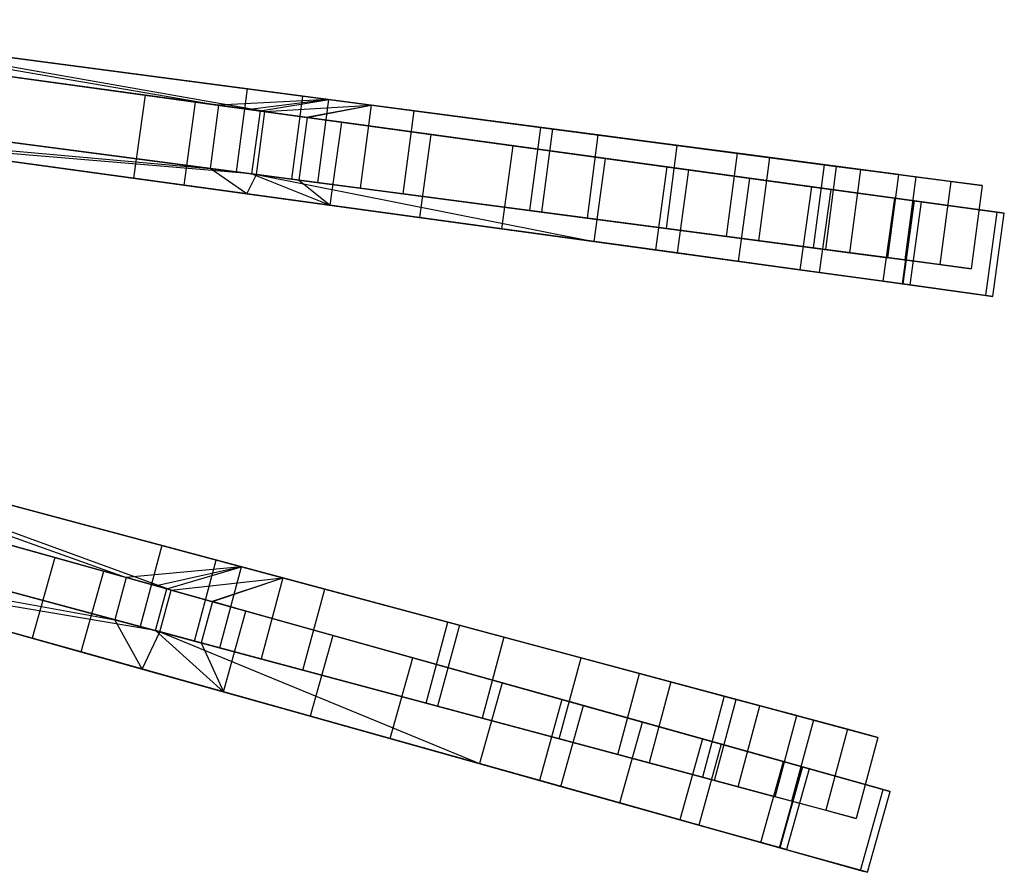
# Model space of a CAD drawing. Extents: x 0.2 to 26, y -12.8 to 12.8.
# Tile 81 of 97: x 22.9 to 25.9, y -3.6 to -1.1. Entities that reach past the tile are written whole.
import ezdxf

# ---------------------------------------------------------------- set-up
doc = ezdxf.new("R2010")
doc.units = 0
doc.header["$LTSCALE"] = 2.54
doc.layers.get('0').update_dxf_attribs({"color": 13, "linetype": 'CONTINUOUS'})

# ---------------------------------------------------------------- blocks, each defined once
blk = doc.blocks.new('PUKET-M-11161_B_STL')
at = {"color": 0}
for p, q in [((22.033, -1.0517, 18.7313), (23.839, -1.2895, 23.9816)), ((22.033, -1.0517, 18.7313), (23.839, -1.2895, 23.9816)), ((22.033, -1.0517, 18.7313), (23.5102, -1.3065, 23.0436)), ((22.033, -1.0517, 18.7313), (23.5102, -1.3065, 23.0436)), ((23.9651, -1.3061, 23.5806), (22.2859, -1.085, 18.7072)), ((23.6481, -1.3254, 22.6856), (22.2859, -1.085, 18.7072)), ((23.6481, -1.3254, 22.6856), (22.2859, -1.085, 18.7072)), ((23.9651, -1.3061, 23.5806), (22.2859, -1.085, 18.7072)), ((23.291, -1.2764, 5.4137), (22.0837, -1.1104, 4.1609)), ((23.291, -1.2764, 5.4137), (22.0837, -1.1104, 4.1609)), ((22.4377, -1.105, 41.6555), (23.5951, -1.2574, 40.3365)), ((22.4377, -1.105, 41.6555), (23.5951, -1.2574, 40.3365)), ((22.2083, -1.1275, 3.9391), (23.4415, -1.297, 5.2039)), ((22.2083, -1.1275, 3.9391), (23.4415, -1.297, 5.2039)), ((23.5102, -1.3065, 23.0436), (22.2577, -1.1343, 26.384)), ((23.5102, -1.3065, 23.0436), (22.2577, -1.1343, 26.384)), ((23.761, -1.2792, 39.6442), (22.687, -1.1378, 41.0515)), ((23.761, -1.2792, 39.6442), (22.687, -1.1378, 41.0515)), ((22.5052, -1.1683, 26.4259), (23.6347, -1.3236, 23.4042)), ((22.5052, -1.1683, 26.4259), (23.6347, -1.3236, 23.4042)), ((23.5951, -1.2574, 40.3365), (23.5625, -1.5052, 40.3365)), ((23.5951, -1.2574, 40.3365), (23.5625, -1.5052, 40.3365)), ((23.5951, -1.2574, 40.3365), (24.5051, -1.3772, 38.8029)), ((23.5951, -1.2574, 40.3365), (24.5051, -1.3772, 38.8029)), ((23.291, -1.2764, 5.4137), (23.257, -1.524, 5.4137)), ((23.291, -1.2764, 5.4137), (23.257, -1.524, 5.4137)), ((24.1431, -1.3935, 6.6782), (23.291, -1.2764, 5.4137)), ((24.1431, -1.3935, 6.6782), (23.291, -1.2764, 5.4137)), ((23.839, -1.2895, 23.9816), (23.5102, -1.3065, 23.0436)), ((23.839, -1.2895, 23.9816), (23.5102, -1.3065, 23.0436)), ((23.839, -1.2895, 23.9816), (23.6032, -1.3193, 23.3126)), ((23.839, -1.2895, 23.9816), (23.6032, -1.3193, 23.3126)), ((23.6347, -1.3236, 23.4042), (23.839, -1.2895, 23.9816)), ((23.6347, -1.3236, 23.4042), (23.839, -1.2895, 23.9816)), ((23.7284, -1.5271, 39.6442), (23.761, -1.2792, 39.6442)), ((23.7284, -1.5271, 39.6442), (23.761, -1.2792, 39.6442)), ((24.47, -1.3725, 38.2816), (23.761, -1.2792, 39.6442)), ((24.47, -1.3725, 38.2816), (23.761, -1.2792, 39.6442)), ((23.8064, -1.5373, 23.9816), (23.839, -1.2895, 23.9816)), ((23.8064, -1.5373, 23.9816), (23.839, -1.2895, 23.9816)), ((23.839, -1.2895, 23.9816), (24.0931, -1.3229, 24.7519)), ((23.839, -1.2895, 23.9816), (24.0931, -1.3229, 24.7519)), ((22.0004, -1.2996, 18.7313), (23.4849, -1.495, 23.0421)), ((22.0004, -1.2996, 18.7313), (23.4849, -1.495, 23.0421)), ((23.4075, -1.5447, 5.2039), (23.4415, -1.297, 5.2039)), ((23.4075, -1.5447, 5.2039), (23.4415, -1.297, 5.2039)), ((23.4415, -1.297, 5.2039), (24.3884, -1.4272, 6.6081)), ((23.4415, -1.297, 5.2039), (24.3884, -1.4272, 6.6081)), ((23.5102, -1.3065, 23.0436), (23.4849, -1.495, 23.0421)), ((23.5102, -1.3065, 23.0436), (23.4849, -1.495, 23.0421)), ((23.6032, -1.3193, 23.3126), (23.5102, -1.3065, 23.0436)), ((23.6032, -1.3193, 23.3126), (23.5102, -1.3065, 23.0436)), ((23.6347, -1.3236, 23.4042), (23.6032, -1.3193, 23.3126)), ((23.6347, -1.3236, 23.4042), (23.6032, -1.3193, 23.3126)), ((23.6481, -1.3254, 22.6856), (23.9651, -1.3061, 23.5806)), ((23.6481, -1.3254, 22.6856), (23.9651, -1.3061, 23.5806)), ((23.7712, -1.3424, 23.0398), (23.9651, -1.3061, 23.5806)), ((23.7712, -1.3424, 23.0398), (23.9651, -1.3061, 23.5806)), ((23.7743, -1.3428, 23.0487), (23.9651, -1.3061, 23.5806)), ((23.7743, -1.3428, 23.0487), (23.9651, -1.3061, 23.5806)), ((23.9651, -1.3061, 23.5806), (23.9325, -1.5539, 23.5806)), ((23.9651, -1.3061, 23.5806), (23.9325, -1.5539, 23.5806)), ((24.6408, -1.395, 25.6764), (23.9651, -1.3061, 23.5806)), ((24.6408, -1.395, 25.6764), (23.9651, -1.3061, 23.5806)), ((22.2533, -1.3329, 18.7072), (23.6228, -1.5132, 22.6841)), ((22.2533, -1.3329, 18.7072), (23.6228, -1.5132, 22.6841)), ((23.6095, -1.5114, 23.4027), (23.6347, -1.3236, 23.4042)), ((23.6095, -1.5114, 23.4027), (23.6347, -1.3236, 23.4042)), ((23.6228, -1.5132, 22.6841), (23.6481, -1.3254, 22.6856)), ((23.6228, -1.5132, 22.6841), (23.6481, -1.3254, 22.6856)), ((23.6481, -1.3254, 22.6856), (24.662, -1.4648, 19.5881)), ((23.6481, -1.3254, 22.6856), (24.662, -1.4648, 19.5881)), ((23.6481, -1.3254, 22.6856), (23.7712, -1.3424, 23.0398)), ((23.6481, -1.3254, 22.6856), (23.7712, -1.3424, 23.0398)), ((23.7743, -1.3428, 23.0487), (23.7492, -1.5298, 23.0472)), ((23.7743, -1.3428, 23.0487), (23.7492, -1.5298, 23.0472)), ((23.7712, -1.3424, 23.0398), (23.7743, -1.3428, 23.0487)), ((23.7712, -1.3424, 23.0398), (23.7743, -1.3428, 23.0487)), ((23.8771, -1.3569, 22.781), (23.7743, -1.3428, 23.0487)), ((23.8771, -1.3569, 22.781), (23.7743, -1.3428, 23.0487)), ((24.0605, -1.5708, 24.7519), (24.0931, -1.3229, 24.7519)), ((24.0605, -1.5708, 24.7519), (24.0931, -1.3229, 24.7519)), ((24.0931, -1.3229, 24.7519), (24.8772, -1.4261, 27.4863)), ((24.0931, -1.3229, 24.7519), (24.8772, -1.4261, 27.4863)), ((23.257, -1.524, 5.4137), (22.0497, -1.3581, 4.1609)), ((23.257, -1.524, 5.4137), (22.0497, -1.3581, 4.1609)), ((23.4075, -1.5447, 5.2039), (22.1743, -1.3752, 3.9391)), ((23.4075, -1.5447, 5.2039), (22.1743, -1.3752, 3.9391)), ((23.5625, -1.5052, 40.3365), (22.4051, -1.3528, 41.6555)), ((23.5625, -1.5052, 40.3365), (22.4051, -1.3528, 41.6555)), ((23.843, -1.6046, 22.781), (23.8771, -1.3569, 22.781)), ((23.843, -1.6046, 22.781), (23.8771, -1.3569, 22.781)), ((24.9118, -1.4991, 19.6141), (23.8771, -1.3569, 22.781)), ((24.9118, -1.4991, 19.6141), (23.8771, -1.3569, 22.781)), ((24.4373, -1.6204, 38.2816), (24.47, -1.3725, 38.2816)), ((24.4373, -1.6204, 38.2816), (24.47, -1.3725, 38.2816)), ((25.0566, -1.4498, 36.5685), (24.47, -1.3725, 38.2816)), ((25.0566, -1.4498, 36.5685), (24.47, -1.3725, 38.2816)), ((24.5051, -1.3772, 38.8029), (24.4725, -1.625, 38.8029)), ((24.5051, -1.3772, 38.8029), (24.4725, -1.625, 38.8029)), ((24.5051, -1.3772, 38.8029), (25.1521, -1.4623, 37.1388)), ((24.5051, -1.3772, 38.8029), (25.1521, -1.4623, 37.1388)), ((22.2237, -1.382, 26.384), (23.5939, -1.5703, 22.7384)), ((22.2237, -1.382, 26.384), (23.5939, -1.5703, 22.7384)), ((22.2237, -1.382, 26.384), (23.4849, -1.495, 23.0421)), ((22.2237, -1.382, 26.384), (23.4849, -1.495, 23.0421)), ((22.6544, -1.3857, 41.0515), (23.7284, -1.5271, 39.6442)), ((22.6544, -1.3857, 41.0515), (23.7284, -1.5271, 39.6442)), ((24.1431, -1.3935, 6.6782), (24.1091, -1.6411, 6.6782)), ((24.1431, -1.3935, 6.6782), (24.1091, -1.6411, 6.6782)), ((24.846, -1.4901, 8.2077), (24.1431, -1.3935, 6.6782)), ((24.846, -1.4901, 8.2077), (24.1431, -1.3935, 6.6782)), ((24.6408, -1.395, 25.6764), (24.6082, -1.6429, 25.6764)), ((24.6408, -1.395, 25.6764), (24.6082, -1.6429, 25.6764)), ((25.3148, -1.4838, 28.2979), (24.6408, -1.395, 25.6764)), ((25.3148, -1.4838, 28.2979), (24.6408, -1.395, 25.6764)), ((23.6095, -1.5114, 23.4027), (22.4711, -1.416, 26.4259)), ((23.6095, -1.5114, 23.4027), (22.4711, -1.416, 26.4259)), ((22.4711, -1.416, 26.4259), (23.843, -1.6046, 22.781)), ((22.4711, -1.416, 26.4259), (23.843, -1.6046, 22.781)), ((24.3543, -1.6749, 6.6081), (24.3884, -1.4272, 6.6081)), ((24.3543, -1.6749, 6.6081), (24.3884, -1.4272, 6.6081)), ((24.3884, -1.4272, 6.6081), (25.0931, -1.524, 8.162)), ((24.3884, -1.4272, 6.6081), (25.0931, -1.524, 8.162)), ((24.8446, -1.674, 27.4863), (24.8772, -1.4261, 27.4863)), ((24.8446, -1.674, 27.4863), (24.8772, -1.4261, 27.4863)), ((24.8772, -1.4261, 27.4863), (25.352, -1.4887, 29.9618)), ((24.8772, -1.4261, 27.4863), (25.352, -1.4887, 29.9618)), ((24.662, -1.4648, 19.5881), (24.628, -1.7125, 19.5881)), ((24.662, -1.4648, 19.5881), (24.628, -1.7125, 19.5881)), ((24.662, -1.4648, 19.5881), (25.2768, -1.5493, 16.8642)), ((24.662, -1.4648, 19.5881), (25.2768, -1.5493, 16.8642)), ((25.0239, -1.6976, 36.5685), (25.0566, -1.4498, 36.5685)), ((25.0239, -1.6976, 36.5685), (25.0566, -1.4498, 36.5685)), ((25.4239, -1.4981, 34.63), (25.0566, -1.4498, 36.5685)), ((25.4239, -1.4981, 34.63), (25.0566, -1.4498, 36.5685)), ((25.1521, -1.4623, 37.1388), (25.1195, -1.7102, 37.1388)), ((25.1521, -1.4623, 37.1388), (25.1195, -1.7102, 37.1388)), ((25.1521, -1.4623, 37.1388), (25.5878, -1.5197, 35.2443)), ((25.1521, -1.4623, 37.1388), (25.5878, -1.5197, 35.2443)), ((23.5939, -1.5703, 22.7384), (23.4849, -1.495, 23.0421)), ((23.4849, -1.495, 23.0421), (23.6228, -1.5132, 22.6841)), ((23.5939, -1.5703, 22.7384), (23.4849, -1.495, 23.0421)), ((23.4849, -1.495, 23.0421), (23.6228, -1.5132, 22.6841)), ((24.846, -1.4901, 8.2077), (24.8119, -1.7377, 8.2077)), ((24.846, -1.4901, 8.2077), (24.8119, -1.7377, 8.2077)), ((25.3344, -1.5572, 9.949), (24.846, -1.4901, 8.2077)), ((25.3344, -1.5572, 9.949), (24.846, -1.4901, 8.2077)), ((25.3148, -1.4838, 28.2979), (25.2822, -1.7316, 28.2979)), ((25.3148, -1.4838, 28.2979), (25.2822, -1.7316, 28.2979)), ((25.6924, -1.5335, 30.731), (25.3148, -1.4838, 28.2979)), ((25.6924, -1.5335, 30.731), (25.3148, -1.4838, 28.2979)), ((25.3194, -1.7365, 29.9618), (25.352, -1.4887, 29.9618)), ((25.3194, -1.7365, 29.9618), (25.352, -1.4887, 29.9618)), ((25.352, -1.4887, 29.9618), (25.5374, -1.5131, 32.269)), ((25.352, -1.4887, 29.9618), (25.5374, -1.5131, 32.269)), ((24.1091, -1.6411, 6.6782), (23.257, -1.524, 5.4137)), ((24.1091, -1.6411, 6.6782), (23.257, -1.524, 5.4137)), ((24.4725, -1.625, 38.8029), (23.5625, -1.5052, 40.3365)), ((24.4725, -1.625, 38.8029), (23.5625, -1.5052, 40.3365)), ((23.5939, -1.5703, 22.7384), (23.6228, -1.5132, 22.6841)), ((23.5939, -1.5703, 22.7384), (23.6228, -1.5132, 22.6841)), ((23.7492, -1.5298, 23.0472), (23.6095, -1.5114, 23.4027)), ((23.6095, -1.5114, 23.4027), (23.843, -1.6046, 22.781)), ((23.6095, -1.5114, 23.4027), (23.843, -1.6046, 22.781)), ((23.8064, -1.5373, 23.9816), (23.6095, -1.5114, 23.4027)), ((23.7492, -1.5298, 23.0472), (23.6095, -1.5114, 23.4027)), ((23.8064, -1.5373, 23.9816), (23.6095, -1.5114, 23.4027)), ((23.6228, -1.5132, 22.6841), (24.628, -1.7125, 19.5881)), ((23.6228, -1.5132, 22.6841), (24.628, -1.7125, 19.5881)), ((24.8778, -1.7468, 19.6141), (24.9118, -1.4991, 19.6141)), ((24.8778, -1.7468, 19.6141), (24.9118, -1.4991, 19.6141)), ((25.525, -1.5834, 16.8827), (24.9118, -1.4991, 19.6141)), ((25.525, -1.5834, 16.8827), (24.9118, -1.4991, 19.6141)), ((25.059, -1.7717, 8.162), (25.0931, -1.524, 8.162)), ((25.059, -1.7717, 8.162), (25.0931, -1.524, 8.162)), ((25.0931, -1.524, 8.162), (25.5822, -1.5913, 9.9248)), ((25.0931, -1.524, 8.162), (25.5822, -1.5913, 9.9248)), ((25.3912, -1.746, 34.63), (25.4239, -1.4981, 34.63)), ((25.3912, -1.746, 34.63), (25.4239, -1.4981, 34.63)), ((25.5374, -1.5131, 32.269), (25.4239, -1.4981, 34.63)), ((25.5374, -1.5131, 32.269), (25.4239, -1.4981, 34.63)), ((25.5048, -1.7609, 32.269), (25.5374, -1.5131, 32.269)), ((25.5048, -1.7609, 32.269), (25.5374, -1.5131, 32.269)), ((25.5878, -1.5197, 35.2443), (25.5551, -1.7676, 35.2443)), ((25.5878, -1.5197, 35.2443), (25.5551, -1.7676, 35.2443)), ((25.5878, -1.5197, 35.2443), (25.7855, -1.5457, 32.9931)), ((25.5878, -1.5197, 35.2443), (25.7855, -1.5457, 32.9931)), ((24.3543, -1.6749, 6.6081), (23.4075, -1.5447, 5.2039)), ((24.3543, -1.6749, 6.6081), (23.4075, -1.5447, 5.2039)), ((23.7284, -1.5271, 39.6442), (24.4373, -1.6204, 38.2816)), ((23.7284, -1.5271, 39.6442), (24.4373, -1.6204, 38.2816)), ((23.7492, -1.5298, 23.0472), (23.843, -1.6046, 22.781)), ((23.7492, -1.5298, 23.0472), (23.843, -1.6046, 22.781)), ((23.7492, -1.5298, 23.0472), (23.9325, -1.5539, 23.5806)), ((23.7492, -1.5298, 23.0472), (23.9325, -1.5539, 23.5806)), ((24.0605, -1.5708, 24.7519), (23.8064, -1.5373, 23.9816)), ((24.0605, -1.5708, 24.7519), (23.8064, -1.5373, 23.9816)), ((23.9325, -1.5539, 23.5806), (24.6082, -1.6429, 25.6764)), ((23.9325, -1.5539, 23.5806), (24.6082, -1.6429, 25.6764)), ((25.2768, -1.5493, 16.8642), (25.2427, -1.797, 16.8642)), ((25.2768, -1.5493, 16.8642), (25.2427, -1.797, 16.8642)), ((25.2768, -1.5493, 16.8642), (25.5829, -1.5914, 14.3646)), ((25.2768, -1.5493, 16.8642), (25.5829, -1.5914, 14.3646)), ((25.6924, -1.5335, 30.731), (25.6598, -1.7813, 30.731)), ((25.6924, -1.5335, 30.731), (25.6598, -1.7813, 30.731)), ((25.7855, -1.5457, 32.9931), (25.6924, -1.5335, 30.731)), ((25.7855, -1.5457, 32.9931), (25.6924, -1.5335, 30.731)), ((25.7855, -1.5457, 32.9931), (25.7529, -1.7936, 32.9931)), ((25.7855, -1.5457, 32.9931), (25.7529, -1.7936, 32.9931)), ((23.5939, -1.5703, 22.7384), (24.628, -1.7125, 19.5881)), ((23.5939, -1.5703, 22.7384), (24.628, -1.7125, 19.5881)), ((24.8446, -1.674, 27.4863), (24.0605, -1.5708, 24.7519)), ((24.8446, -1.674, 27.4863), (24.0605, -1.5708, 24.7519)), ((25.3344, -1.5572, 9.949), (25.3003, -1.8049, 9.949)), ((25.3344, -1.5572, 9.949), (25.3003, -1.8049, 9.949)), ((25.6038, -1.5942, 12.1158), (25.3344, -1.5572, 9.949)), ((25.6038, -1.5942, 12.1158), (25.3344, -1.5572, 9.949)), ((25.491, -1.8311, 16.8827), (25.525, -1.5834, 16.8827)), ((25.491, -1.8311, 16.8827), (25.525, -1.5834, 16.8827)), ((25.8306, -1.6254, 14.372), (25.525, -1.5834, 16.8827)), ((25.8306, -1.6254, 14.372), (25.525, -1.5834, 16.8827)), ((23.843, -1.6046, 22.781), (24.8778, -1.7468, 19.6141)), ((23.843, -1.6046, 22.781), (24.8778, -1.7468, 19.6141)), ((25.5482, -1.8389, 9.9248), (25.5822, -1.5913, 9.9248)), ((25.5482, -1.8389, 9.9248), (25.5822, -1.5913, 9.9248)), ((25.5829, -1.5914, 14.3646), (25.5488, -1.839, 14.3646)), ((25.5829, -1.5914, 14.3646), (25.5488, -1.839, 14.3646)), ((25.6038, -1.5942, 12.1158), (25.5697, -1.8419, 12.1158)), ((25.6038, -1.5942, 12.1158), (25.5697, -1.8419, 12.1158)), ((25.5822, -1.5913, 9.9248), (25.8516, -1.6283, 12.1107)), ((25.5822, -1.5913, 9.9248), (25.8516, -1.6283, 12.1107)), ((25.5829, -1.5914, 14.3646), (25.6038, -1.5942, 12.1158)), ((25.5829, -1.5914, 14.3646), (25.6038, -1.5942, 12.1158)), ((24.8119, -1.7377, 8.2077), (24.1091, -1.6411, 6.6782)), ((24.8119, -1.7377, 8.2077), (24.1091, -1.6411, 6.6782)), ((24.4373, -1.6204, 38.2816), (25.0239, -1.6976, 36.5685)), ((24.4373, -1.6204, 38.2816), (25.0239, -1.6976, 36.5685)), ((25.1195, -1.7102, 37.1388), (24.4725, -1.625, 38.8029)), ((25.1195, -1.7102, 37.1388), (24.4725, -1.625, 38.8029)), ((24.6082, -1.6429, 25.6764), (25.2822, -1.7316, 28.2979)), ((24.6082, -1.6429, 25.6764), (25.2822, -1.7316, 28.2979)), ((25.7966, -1.8731, 14.372), (25.8306, -1.6254, 14.372)), ((25.7966, -1.8731, 14.372), (25.8306, -1.6254, 14.372)), ((25.8176, -1.876, 12.1107), (25.8516, -1.6283, 12.1107)), ((25.8176, -1.876, 12.1107), (25.8516, -1.6283, 12.1107)), ((25.8516, -1.6283, 12.1107), (25.8306, -1.6254, 14.372)), ((25.8516, -1.6283, 12.1107), (25.8306, -1.6254, 14.372)), ((25.059, -1.7717, 8.162), (24.3543, -1.6749, 6.6081)), ((25.059, -1.7717, 8.162), (24.3543, -1.6749, 6.6081)), ((25.3194, -1.7365, 29.9618), (24.8446, -1.674, 27.4863)), ((25.3194, -1.7365, 29.9618), (24.8446, -1.674, 27.4863)), ((25.0239, -1.6976, 36.5685), (25.3912, -1.746, 34.63)), ((25.0239, -1.6976, 36.5685), (25.3912, -1.746, 34.63)), ((24.628, -1.7125, 19.5881), (25.2427, -1.797, 16.8642)), ((24.628, -1.7125, 19.5881), (25.2427, -1.797, 16.8642)), ((25.5551, -1.7676, 35.2443), (25.1195, -1.7102, 37.1388)), ((25.5551, -1.7676, 35.2443), (25.1195, -1.7102, 37.1388)), ((25.3003, -1.8049, 9.949), (24.8119, -1.7377, 8.2077)), ((25.3003, -1.8049, 9.949), (24.8119, -1.7377, 8.2077)), ((24.8778, -1.7468, 19.6141), (25.491, -1.8311, 16.8827)), ((24.8778, -1.7468, 19.6141), (25.491, -1.8311, 16.8827)), ((25.2822, -1.7316, 28.2979), (25.6598, -1.7813, 30.731)), ((25.2822, -1.7316, 28.2979), (25.6598, -1.7813, 30.731)), ((25.5048, -1.7609, 32.269), (25.3194, -1.7365, 29.9618)), ((25.5048, -1.7609, 32.269), (25.3194, -1.7365, 29.9618)), ((25.3912, -1.746, 34.63), (25.5048, -1.7609, 32.269)), ((25.3912, -1.746, 34.63), (25.5048, -1.7609, 32.269)), ((25.5482, -1.8389, 9.9248), (25.059, -1.7717, 8.162)), ((25.5482, -1.8389, 9.9248), (25.059, -1.7717, 8.162)), ((25.7529, -1.7936, 32.9931), (25.5551, -1.7676, 35.2443)), ((25.7529, -1.7936, 32.9931), (25.5551, -1.7676, 35.2443)), ((25.6598, -1.7813, 30.731), (25.7529, -1.7936, 32.9931)), ((25.6598, -1.7813, 30.731), (25.7529, -1.7936, 32.9931)), ((25.2427, -1.797, 16.8642), (25.5488, -1.839, 14.3646)), ((25.2427, -1.797, 16.8642), (25.5488, -1.839, 14.3646)), ((25.5697, -1.8419, 12.1158), (25.3003, -1.8049, 9.949)), ((25.5697, -1.8419, 12.1158), (25.3003, -1.8049, 9.949)), ((25.491, -1.8311, 16.8827), (25.7966, -1.8731, 14.372)), ((25.491, -1.8311, 16.8827), (25.7966, -1.8731, 14.372)), ((25.8176, -1.876, 12.1107), (25.5482, -1.8389, 9.9248)), ((25.8176, -1.876, 12.1107), (25.5482, -1.8389, 9.9248)), ((25.5488, -1.839, 14.3646), (25.5697, -1.8419, 12.1158)), ((25.5488, -1.839, 14.3646), (25.5697, -1.8419, 12.1158)), ((25.7966, -1.8731, 14.372), (25.8176, -1.876, 12.1107)), ((25.7966, -1.8731, 14.372), (25.8176, -1.876, 12.1107)), ((21.8192, -2.2104, 18.7313), (23.5787, -2.6819, 23.9816)), ((21.8192, -2.2104, 18.7313), (23.5787, -2.6819, 23.9816)), ((21.8192, -2.2104, 18.7313), (23.2351, -2.7136, 23.0438)), ((21.8192, -2.2104, 18.7313), (23.2351, -2.7136, 23.0438)), ((23.7016, -2.7148, 23.5806), (22.0656, -2.2764, 18.7072)), ((23.3691, -2.7511, 22.6858), (22.0656, -2.2764, 18.7072)), ((23.3691, -2.7511, 22.6858), (22.0656, -2.2764, 18.7072)), ((23.7016, -2.7148, 23.5806), (22.0656, -2.2764, 18.7072)), ((22.2135, -2.3161, 41.6555), (23.3411, -2.6182, 40.3365)), ((22.2135, -2.3161, 41.6555), (23.3411, -2.6182, 40.3365)), ((23.0222, -2.6539, 5.4137), (21.8487, -2.3251, 4.1609)), ((23.0222, -2.6539, 5.4137), (21.8487, -2.3251, 4.1609)), ((21.9698, -2.3591, 3.9391), (23.1685, -2.6949, 5.2039)), ((21.9698, -2.3591, 3.9391), (23.1685, -2.6949, 5.2039)), ((23.2351, -2.7136, 23.0438), (22.0178, -2.3725, 26.384)), ((23.2351, -2.7136, 23.0438), (22.0178, -2.3725, 26.384)), ((23.5027, -2.6615, 39.6442), (22.4564, -2.3811, 41.0515)), ((23.5027, -2.6615, 39.6442), (22.4564, -2.3811, 41.0515)), ((21.7545, -2.4519, 18.7313), (23.2007, -2.8394, 23.0418)), ((21.7545, -2.4519, 18.7313), (23.2007, -2.8394, 23.0418)), ((22.2584, -2.4399, 26.4259), (23.3561, -2.7475, 23.4045)), ((22.2584, -2.4399, 26.4259), (23.3561, -2.7475, 23.4045)), ((22.0009, -2.5179, 18.7072), (23.3351, -2.8754, 22.6839)), ((22.0009, -2.5179, 18.7072), (23.3351, -2.8754, 22.6839)), ((22.9547, -2.8947, 5.4137), (21.7813, -2.5659, 4.1609)), ((22.9547, -2.8947, 5.4137), (21.7813, -2.5659, 4.1609)), ((23.2764, -2.8597, 40.3365), (22.1488, -2.5575, 41.6555)), ((23.2764, -2.8597, 40.3365), (22.1488, -2.5575, 41.6555)), ((23.101, -2.9356, 5.2039), (21.9024, -2.5998, 3.9391)), ((23.101, -2.9356, 5.2039), (21.9024, -2.5998, 3.9391)), ((21.9504, -2.6133, 26.384), (23.2822, -2.9864, 22.7384)), ((21.9504, -2.6133, 26.384), (23.2822, -2.9864, 22.7384)), ((21.9504, -2.6133, 26.384), (23.2007, -2.8394, 23.0418)), ((21.9504, -2.6133, 26.384), (23.2007, -2.8394, 23.0418)), ((22.3917, -2.6226, 41.0515), (23.438, -2.903, 39.6442)), ((22.3917, -2.6226, 41.0515), (23.438, -2.903, 39.6442)), ((23.3411, -2.6182, 40.3365), (23.2764, -2.8597, 40.3365)), ((23.3411, -2.6182, 40.3365), (23.2764, -2.8597, 40.3365)), ((23.3411, -2.6182, 40.3365), (24.2277, -2.8558, 38.8029)), ((23.3411, -2.6182, 40.3365), (24.2277, -2.8558, 38.8029)), ((23.0222, -2.6539, 5.4137), (22.9547, -2.8947, 5.4137)), ((23.0222, -2.6539, 5.4137), (22.9547, -2.8947, 5.4137)), ((23.8504, -2.886, 6.6782), (23.0222, -2.6539, 5.4137)), ((23.8504, -2.886, 6.6782), (23.0222, -2.6539, 5.4137)), ((23.438, -2.903, 39.6442), (23.5027, -2.6615, 39.6442)), ((23.438, -2.903, 39.6442), (23.5027, -2.6615, 39.6442)), ((24.1934, -2.8466, 38.2816), (23.5027, -2.6615, 39.6442)), ((24.1934, -2.8466, 38.2816), (23.5027, -2.6615, 39.6442)), ((23.3221, -2.8719, 23.4025), (22.1909, -2.6806, 26.4259)), ((23.3221, -2.8719, 23.4025), (22.1909, -2.6806, 26.4259)), ((22.1909, -2.6806, 26.4259), (23.5244, -3.0543, 22.781)), ((22.1909, -2.6806, 26.4259), (23.5244, -3.0543, 22.781)), ((23.101, -2.9356, 5.2039), (23.1685, -2.6949, 5.2039)), ((23.101, -2.9356, 5.2039), (23.1685, -2.6949, 5.2039)), ((23.1685, -2.6949, 5.2039), (24.0888, -2.9528, 6.6081)), ((23.1685, -2.6949, 5.2039), (24.0888, -2.9528, 6.6081)), ((23.5787, -2.6819, 23.9816), (23.2351, -2.7136, 23.0438)), ((23.5787, -2.6819, 23.9816), (23.2351, -2.7136, 23.0438)), ((23.5787, -2.6819, 23.9816), (23.3254, -2.7389, 23.3125)), ((23.5787, -2.6819, 23.9816), (23.3254, -2.7389, 23.3125)), ((23.3561, -2.7475, 23.4045), (23.5787, -2.6819, 23.9816)), ((23.3561, -2.7475, 23.4045), (23.5787, -2.6819, 23.9816)), ((23.514, -2.9233, 23.9816), (23.5787, -2.6819, 23.9816)), ((23.514, -2.9233, 23.9816), (23.5787, -2.6819, 23.9816)), ((23.5787, -2.6819, 23.9816), (23.8263, -2.7482, 24.7519)), ((23.5787, -2.6819, 23.9816), (23.8263, -2.7482, 24.7519)), ((23.2351, -2.7136, 23.0438), (23.2007, -2.8394, 23.0418)), ((23.2351, -2.7136, 23.0438), (23.2007, -2.8394, 23.0418)), ((23.3254, -2.7389, 23.3125), (23.2351, -2.7136, 23.0438)), ((23.3254, -2.7389, 23.3125), (23.2351, -2.7136, 23.0438)), ((23.3691, -2.7511, 22.6858), (23.7016, -2.7148, 23.5806)), ((23.3691, -2.7511, 22.6858), (23.7016, -2.7148, 23.5806)), ((23.4888, -2.7847, 23.04), (23.7016, -2.7148, 23.5806)), ((23.4888, -2.7847, 23.04), (23.7016, -2.7148, 23.5806)), ((23.4918, -2.7855, 23.0489), (23.7016, -2.7148, 23.5806)), ((23.4918, -2.7855, 23.0489), (23.7016, -2.7148, 23.5806)), ((23.7016, -2.7148, 23.5806), (23.6369, -2.9563, 23.5806)), ((23.7016, -2.7148, 23.5806), (23.6369, -2.9563, 23.5806)), ((24.3599, -2.8912, 25.6764), (23.7016, -2.7148, 23.5806)), ((24.3599, -2.8912, 25.6764), (23.7016, -2.7148, 23.5806)), ((23.3221, -2.8719, 23.4025), (23.3561, -2.7475, 23.4045)), ((23.3221, -2.8719, 23.4025), (23.3561, -2.7475, 23.4045)), ((23.3561, -2.7475, 23.4045), (23.3254, -2.7389, 23.3125)), ((23.3561, -2.7475, 23.4045), (23.3254, -2.7389, 23.3125)), ((23.3351, -2.8754, 22.6839), (23.3691, -2.7511, 22.6858)), ((23.3351, -2.8754, 22.6839), (23.3691, -2.7511, 22.6858)), ((23.3691, -2.7511, 22.6858), (24.3548, -3.0273, 19.5881)), ((23.3691, -2.7511, 22.6858), (24.3548, -3.0273, 19.5881)), ((23.3691, -2.7511, 22.6858), (23.4888, -2.7847, 23.04)), ((23.3691, -2.7511, 22.6858), (23.4888, -2.7847, 23.04)), ((23.7615, -2.9897, 24.7519), (23.8263, -2.7482, 24.7519)), ((23.7615, -2.9897, 24.7519), (23.8263, -2.7482, 24.7519)), ((23.8263, -2.7482, 24.7519), (24.5902, -2.9529, 27.4863)), ((23.8263, -2.7482, 24.7519), (24.5902, -2.9529, 27.4863)), ((23.4918, -2.7855, 23.0489), (23.4582, -2.9084, 23.047)), ((23.4918, -2.7855, 23.0489), (23.4582, -2.9084, 23.047)), ((23.4888, -2.7847, 23.04), (23.4918, -2.7855, 23.0489)), ((23.4888, -2.7847, 23.04), (23.4918, -2.7855, 23.0489)), ((23.5918, -2.8135, 22.781), (23.4918, -2.7855, 23.0489)), ((23.5918, -2.8135, 22.781), (23.4918, -2.7855, 23.0489)), ((23.5244, -3.0543, 22.781), (23.5918, -2.8135, 22.781)), ((23.5244, -3.0543, 22.781), (23.5918, -2.8135, 22.781)), ((24.5976, -3.0953, 19.6141), (23.5918, -2.8135, 22.781)), ((24.5976, -3.0953, 19.6141), (23.5918, -2.8135, 22.781)), ((23.2822, -2.9864, 22.7384), (23.2007, -2.8394, 23.0418)), ((23.2007, -2.8394, 23.0418), (23.3351, -2.8754, 22.6839)), ((23.2822, -2.9864, 22.7384), (23.2007, -2.8394, 23.0418)), ((23.2007, -2.8394, 23.0418), (23.3351, -2.8754, 22.6839)), ((24.163, -3.0972, 38.8029), (23.2764, -2.8597, 40.3365)), ((24.163, -3.0972, 38.8029), (23.2764, -2.8597, 40.3365)), ((23.2822, -2.9864, 22.7384), (23.3351, -2.8754, 22.6839)), ((23.2822, -2.9864, 22.7384), (23.3351, -2.8754, 22.6839)), ((23.4582, -2.9084, 23.047), (23.3221, -2.8719, 23.4025)), ((23.3221, -2.8719, 23.4025), (23.5244, -3.0543, 22.781)), ((23.3221, -2.8719, 23.4025), (23.5244, -3.0543, 22.781)), ((23.514, -2.9233, 23.9816), (23.3221, -2.8719, 23.4025)), ((23.4582, -2.9084, 23.047), (23.3221, -2.8719, 23.4025)), ((23.514, -2.9233, 23.9816), (23.3221, -2.8719, 23.4025)), ((23.3351, -2.8754, 22.6839), (24.2873, -3.268, 19.5881)), ((23.3351, -2.8754, 22.6839), (24.2873, -3.268, 19.5881)), ((24.1287, -3.0881, 38.2816), (24.1934, -2.8466, 38.2816)), ((24.1287, -3.0881, 38.2816), (24.1934, -2.8466, 38.2816)), ((24.2277, -2.8558, 38.8029), (24.163, -3.0972, 38.8029)), ((24.2277, -2.8558, 38.8029), (24.163, -3.0972, 38.8029)), ((24.7649, -2.9997, 36.5685), (24.1934, -2.8466, 38.2816)), ((24.7649, -2.9997, 36.5685), (24.1934, -2.8466, 38.2816)), ((24.2277, -2.8558, 38.8029), (24.858, -3.0246, 37.1388)), ((24.2277, -2.8558, 38.8029), (24.858, -3.0246, 37.1388)), ((23.783, -3.1267, 6.6782), (22.9547, -2.8947, 5.4137)), ((23.783, -3.1267, 6.6782), (22.9547, -2.8947, 5.4137)), ((23.438, -2.903, 39.6442), (24.1287, -3.0881, 38.2816)), ((23.438, -2.903, 39.6442), (24.1287, -3.0881, 38.2816)), ((23.8504, -2.886, 6.6782), (23.783, -3.1267, 6.6782)), ((23.8504, -2.886, 6.6782), (23.783, -3.1267, 6.6782)), ((24.5335, -3.0774, 8.2077), (23.8504, -2.886, 6.6782)), ((24.5335, -3.0774, 8.2077), (23.8504, -2.886, 6.6782)), ((24.3599, -2.8912, 25.6764), (24.2952, -3.1327, 25.6764)), ((24.3599, -2.8912, 25.6764), (24.2952, -3.1327, 25.6764)), ((25.0165, -3.0671, 28.2979), (24.3599, -2.8912, 25.6764)), ((25.0165, -3.0671, 28.2979), (24.3599, -2.8912, 25.6764)), ((23.4582, -2.9084, 23.047), (23.5244, -3.0543, 22.781)), ((23.4582, -2.9084, 23.047), (23.5244, -3.0543, 22.781)), ((23.4582, -2.9084, 23.047), (23.6369, -2.9563, 23.5806)), ((23.4582, -2.9084, 23.047), (23.6369, -2.9563, 23.5806)), ((23.7615, -2.9897, 24.7519), (23.514, -2.9233, 23.9816)), ((23.7615, -2.9897, 24.7519), (23.514, -2.9233, 23.9816)), ((24.0213, -3.1935, 6.6081), (23.101, -2.9356, 5.2039)), ((24.0213, -3.1935, 6.6081), (23.101, -2.9356, 5.2039)), ((23.6369, -2.9563, 23.5806), (24.2952, -3.1327, 25.6764)), ((23.6369, -2.9563, 23.5806), (24.2952, -3.1327, 25.6764)), ((24.0213, -3.1935, 6.6081), (24.0888, -2.9528, 6.6081)), ((24.0213, -3.1935, 6.6081), (24.0888, -2.9528, 6.6081)), ((24.0888, -2.9528, 6.6081), (24.7737, -3.1447, 8.162)), ((24.0888, -2.9528, 6.6081), (24.7737, -3.1447, 8.162)), ((24.5255, -3.1944, 27.4863), (24.5902, -2.9529, 27.4863)), ((24.5255, -3.1944, 27.4863), (24.5902, -2.9529, 27.4863)), ((24.5902, -2.9529, 27.4863), (25.0528, -3.0768, 29.9618)), ((24.5902, -2.9529, 27.4863), (25.0528, -3.0768, 29.9618)), ((23.2822, -2.9864, 22.7384), (24.2873, -3.268, 19.5881)), ((23.2822, -2.9864, 22.7384), (24.2873, -3.268, 19.5881)), ((24.5255, -3.1944, 27.4863), (23.7615, -2.9897, 24.7519)), ((24.5255, -3.1944, 27.4863), (23.7615, -2.9897, 24.7519)), ((24.7002, -3.2412, 36.5685), (24.7649, -2.9997, 36.5685)), ((24.7002, -3.2412, 36.5685), (24.7649, -2.9997, 36.5685)), ((25.1228, -3.0956, 34.63), (24.7649, -2.9997, 36.5685)), ((25.1228, -3.0956, 34.63), (24.7649, -2.9997, 36.5685)), ((24.3548, -3.0273, 19.5881), (24.2873, -3.268, 19.5881)), ((24.3548, -3.0273, 19.5881), (24.2873, -3.268, 19.5881)), ((24.3548, -3.0273, 19.5881), (24.9523, -3.1947, 16.8642)), ((24.3548, -3.0273, 19.5881), (24.9523, -3.1947, 16.8642)), ((24.858, -3.0246, 37.1388), (24.7933, -3.2661, 37.1388)), ((24.858, -3.0246, 37.1388), (24.7933, -3.2661, 37.1388)), ((24.858, -3.0246, 37.1388), (25.2825, -3.1384, 35.2443)), ((24.858, -3.0246, 37.1388), (25.2825, -3.1384, 35.2443)), ((23.5244, -3.0543, 22.781), (24.5301, -3.3361, 19.6141)), ((23.5244, -3.0543, 22.781), (24.5301, -3.3361, 19.6141)), ((24.5335, -3.0774, 8.2077), (24.4661, -3.3181, 8.2077)), ((24.5335, -3.0774, 8.2077), (24.4661, -3.3181, 8.2077)), ((25.0082, -3.2104, 9.949), (24.5335, -3.0774, 8.2077)), ((25.0082, -3.2104, 9.949), (24.5335, -3.0774, 8.2077)), ((25.0165, -3.0671, 28.2979), (24.9518, -3.3086, 28.2979)), ((25.0165, -3.0671, 28.2979), (24.9518, -3.3086, 28.2979)), ((24.9881, -3.3183, 29.9618), (25.0528, -3.0768, 29.9618)), ((24.9881, -3.3183, 29.9618), (25.0528, -3.0768, 29.9618)), ((25.3844, -3.1657, 30.731), (25.0165, -3.0671, 28.2979)), ((25.3844, -3.1657, 30.731), (25.0165, -3.0671, 28.2979)), ((25.0528, -3.0768, 29.9618), (25.2334, -3.1252, 32.269)), ((25.0528, -3.0768, 29.9618), (25.2334, -3.1252, 32.269)), ((24.1287, -3.0881, 38.2816), (24.7002, -3.2412, 36.5685)), ((24.1287, -3.0881, 38.2816), (24.7002, -3.2412, 36.5685)), ((24.7933, -3.2661, 37.1388), (24.163, -3.0972, 38.8029)), ((24.7933, -3.2661, 37.1388), (24.163, -3.0972, 38.8029)), ((24.5301, -3.3361, 19.6141), (24.5976, -3.0953, 19.6141)), ((24.5301, -3.3361, 19.6141), (24.5976, -3.0953, 19.6141)), ((25.1936, -3.2623, 16.8827), (24.5976, -3.0953, 19.6141)), ((25.1936, -3.2623, 16.8827), (24.5976, -3.0953, 19.6141)), ((25.0581, -3.3371, 34.63), (25.1228, -3.0956, 34.63)), ((25.0581, -3.3371, 34.63), (25.1228, -3.0956, 34.63)), ((25.2334, -3.1252, 32.269), (25.1228, -3.0956, 34.63)), ((25.2334, -3.1252, 32.269), (25.1228, -3.0956, 34.63)), ((24.4661, -3.3181, 8.2077), (23.783, -3.1267, 6.6782)), ((24.4661, -3.3181, 8.2077), (23.783, -3.1267, 6.6782)), ((24.2952, -3.1327, 25.6764), (24.9518, -3.3086, 28.2979)), ((24.2952, -3.1327, 25.6764), (24.9518, -3.3086, 28.2979)), ((25.1687, -3.3667, 32.269), (25.2334, -3.1252, 32.269)), ((25.1687, -3.3667, 32.269), (25.2334, -3.1252, 32.269)), ((25.2825, -3.1384, 35.2443), (25.2178, -3.3799, 35.2443)), ((25.2825, -3.1384, 35.2443), (25.2178, -3.3799, 35.2443)), ((25.2825, -3.1384, 35.2443), (25.4751, -3.19, 32.9931)), ((25.2825, -3.1384, 35.2443), (25.4751, -3.19, 32.9931)), ((24.7063, -3.3854, 8.162), (24.7737, -3.1447, 8.162)), ((24.7063, -3.3854, 8.162), (24.7737, -3.1447, 8.162)), ((24.7737, -3.1447, 8.162), (25.2492, -3.2779, 9.9248)), ((24.7737, -3.1447, 8.162), (25.2492, -3.2779, 9.9248)), ((25.3844, -3.1657, 30.731), (25.3197, -3.4072, 30.731)), ((25.3844, -3.1657, 30.731), (25.3197, -3.4072, 30.731)), ((25.4751, -3.19, 32.9931), (25.3844, -3.1657, 30.731)), ((25.4751, -3.19, 32.9931), (25.3844, -3.1657, 30.731)), ((24.7063, -3.3854, 8.162), (24.0213, -3.1935, 6.6081)), ((24.7063, -3.3854, 8.162), (24.0213, -3.1935, 6.6081)), ((24.9881, -3.3183, 29.9618), (24.5255, -3.1944, 27.4863)), ((24.9881, -3.3183, 29.9618), (24.5255, -3.1944, 27.4863)), ((24.9523, -3.1947, 16.8642), (24.8848, -3.4354, 16.8642)), ((24.9523, -3.1947, 16.8642), (24.8848, -3.4354, 16.8642)), ((24.9523, -3.1947, 16.8642), (25.2498, -3.2781, 14.3646)), ((24.9523, -3.1947, 16.8642), (25.2498, -3.2781, 14.3646)), ((25.4751, -3.19, 32.9931), (25.4104, -3.4315, 32.9931)), ((25.4751, -3.19, 32.9931), (25.4104, -3.4315, 32.9931)), ((25.0082, -3.2104, 9.949), (24.9408, -3.4511, 9.949)), ((25.0082, -3.2104, 9.949), (24.9408, -3.4511, 9.949)), ((25.2701, -3.2838, 12.1158), (25.0082, -3.2104, 9.949)), ((25.2701, -3.2838, 12.1158), (25.0082, -3.2104, 9.949)), ((24.7002, -3.2412, 36.5685), (25.0581, -3.3371, 34.63)), ((24.7002, -3.2412, 36.5685), (25.0581, -3.3371, 34.63)), ((24.2873, -3.268, 19.5881), (24.8848, -3.4354, 16.8642)), ((24.2873, -3.268, 19.5881), (24.8848, -3.4354, 16.8642)), ((25.2178, -3.3799, 35.2443), (24.7933, -3.2661, 37.1388)), ((25.2178, -3.3799, 35.2443), (24.7933, -3.2661, 37.1388)), ((25.1261, -3.503, 16.8827), (25.1936, -3.2623, 16.8827)), ((25.1261, -3.503, 16.8827), (25.1936, -3.2623, 16.8827)), ((25.1817, -3.5186, 9.9248), (25.2492, -3.2779, 9.9248)), ((25.1817, -3.5186, 9.9248), (25.2492, -3.2779, 9.9248)), ((25.2498, -3.2781, 14.3646), (25.1824, -3.5188, 14.3646)), ((25.2498, -3.2781, 14.3646), (25.1824, -3.5188, 14.3646)), ((25.4906, -3.3455, 14.372), (25.1936, -3.2623, 16.8827)), ((25.4906, -3.3455, 14.372), (25.1936, -3.2623, 16.8827)), ((25.2701, -3.2838, 12.1158), (25.2027, -3.5245, 12.1158)), ((25.2701, -3.2838, 12.1158), (25.2027, -3.5245, 12.1158)), ((25.2492, -3.2779, 9.9248), (25.511, -3.3513, 12.1107)), ((25.2492, -3.2779, 9.9248), (25.511, -3.3513, 12.1107)), ((25.2498, -3.2781, 14.3646), (25.2701, -3.2838, 12.1158)), ((25.2498, -3.2781, 14.3646), (25.2701, -3.2838, 12.1158)), ((24.9518, -3.3086, 28.2979), (25.3197, -3.4072, 30.731)), ((24.9518, -3.3086, 28.2979), (25.3197, -3.4072, 30.731)), ((24.9408, -3.4511, 9.949), (24.4661, -3.3181, 8.2077)), ((24.9408, -3.4511, 9.949), (24.4661, -3.3181, 8.2077)), ((24.5301, -3.3361, 19.6141), (25.1261, -3.503, 16.8827)), ((24.5301, -3.3361, 19.6141), (25.1261, -3.503, 16.8827)), ((25.1687, -3.3667, 32.269), (24.9881, -3.3183, 29.9618)), ((25.1687, -3.3667, 32.269), (24.9881, -3.3183, 29.9618)), ((25.0581, -3.3371, 34.63), (25.1687, -3.3667, 32.269)), ((25.0581, -3.3371, 34.63), (25.1687, -3.3667, 32.269)), ((25.4231, -3.5863, 14.372), (25.4906, -3.3455, 14.372)), ((25.4231, -3.5863, 14.372), (25.4906, -3.3455, 14.372)), ((25.4435, -3.592, 12.1107), (25.511, -3.3513, 12.1107)), ((25.4435, -3.592, 12.1107), (25.511, -3.3513, 12.1107)), ((25.511, -3.3513, 12.1107), (25.4906, -3.3455, 14.372)), ((25.511, -3.3513, 12.1107), (25.4906, -3.3455, 14.372)), ((25.1817, -3.5186, 9.9248), (24.7063, -3.3854, 8.162)), ((25.1817, -3.5186, 9.9248), (24.7063, -3.3854, 8.162)), ((25.4104, -3.4315, 32.9931), (25.2178, -3.3799, 35.2443)), ((25.4104, -3.4315, 32.9931), (25.2178, -3.3799, 35.2443)), ((25.3197, -3.4072, 30.731), (25.4104, -3.4315, 32.9931)), ((25.3197, -3.4072, 30.731), (25.4104, -3.4315, 32.9931)), ((24.8848, -3.4354, 16.8642), (25.1824, -3.5188, 14.3646)), ((24.8848, -3.4354, 16.8642), (25.1824, -3.5188, 14.3646)), ((25.2027, -3.5245, 12.1158), (24.9408, -3.4511, 9.949)), ((25.2027, -3.5245, 12.1158), (24.9408, -3.4511, 9.949)), ((25.1261, -3.503, 16.8827), (25.4231, -3.5863, 14.372)), ((25.1261, -3.503, 16.8827), (25.4231, -3.5863, 14.372)), ((25.4435, -3.592, 12.1107), (25.1817, -3.5186, 9.9248)), ((25.4435, -3.592, 12.1107), (25.1817, -3.5186, 9.9248)), ((25.1824, -3.5188, 14.3646), (25.2027, -3.5245, 12.1158)), ((25.1824, -3.5188, 14.3646), (25.2027, -3.5245, 12.1158)), ((25.4231, -3.5863, 14.372), (25.4435, -3.592, 12.1107)), ((25.4231, -3.5863, 14.372), (25.4435, -3.592, 12.1107))]:
    blk.add_line(p, q, dxfattribs=at)

msp = doc.modelspace()

# ---------------------------------------------------------------- block references
at = {"color": 0}
msp.add_blockref('PUKET-M-11161_B_STL', (0, 0), dxfattribs=at)

doc.saveas('drawing.dxf')
